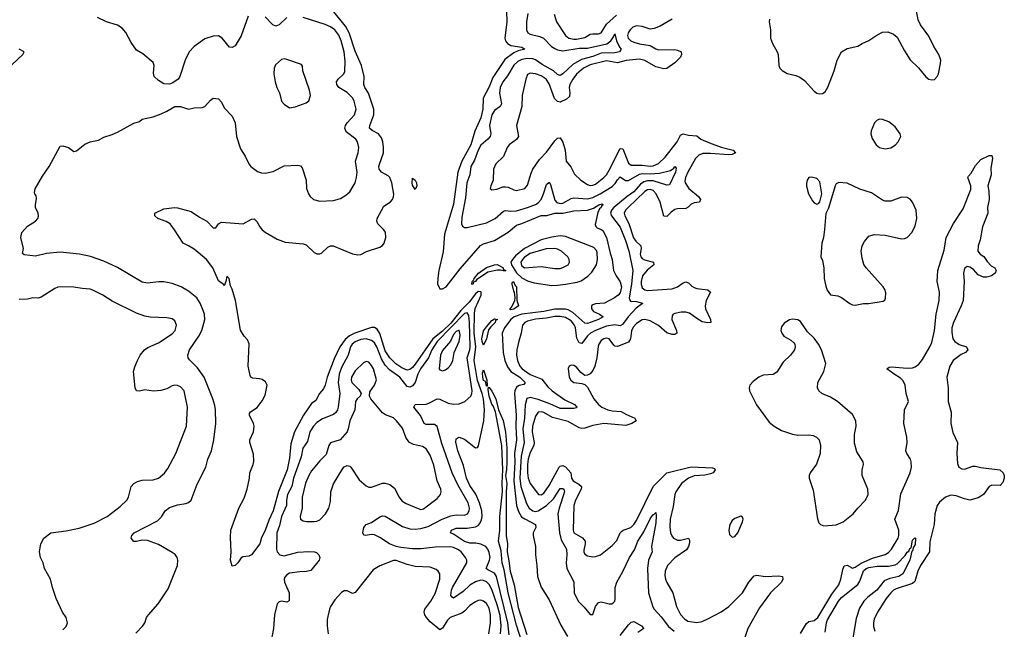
# Model space of a CAD drawing. Header units: inches. Extents: x 2057696 to 2160536, y 827480 to 1016834.
# Tile 233 of 256: x 2120934 to 2128141, y 903584 to 908045. Entities that reach past the tile are written whole.
import ezdxf

# ---------------------------------------------------------------- set-up
doc = ezdxf.new("R2010")
doc.units = ezdxf.units.IN
doc.header["$MEASUREMENT"] = 0
doc.layers.add('C1920', color=7, linetype='Continuous')

msp = doc.modelspace()

# ---------------------------------------------------------------- linework, layer by layer
at = {"layer": 'C1920', "color": 5}
for points, elevation in [([(2124517.3, 903542.7), (2124507, 903630), (2124423, 903970), (2124410, 903995.2), (2124359.6, 904019.6), (2124347.8, 904030), (2124373.3, 904090), (2124376.7, 904110), (2124370, 904146.9), (2124359.7, 904170), (2124344.9, 904190), (2124310, 904206.7), (2124273, 904213), (2124230, 904213.6), (2124190, 904226), (2124110, 904280.5), (2124086.6, 904290), (2124095.6, 904310), (2124130, 904324.8), (2124210, 904324.7), (2124270, 904332.7), (2124290, 904344.1), (2124302, 904358), (2124314, 904386), (2124318.5, 904410), (2124316.9, 904450), (2124299.9, 904510), (2124272, 904572), (2124230, 904635.8), (2124203.8, 904690), (2124182.6, 904782.6), (2124140.3, 904890), (2124127.3, 904952.7), (2124130, 904978), (2124150, 904990.5), (2124190, 904975.5), (2124270, 904910.7), (2124285.6, 904914.4), (2124292.8, 904927.2), (2124330.9, 905109.1), (2124337.3, 905190), (2124329.4, 905270), (2124319.1, 905310), (2124284.3, 905404.3), (2124261.6, 905550), (2124272.7, 905650), (2124261.9, 905750), (2124262.2, 905897.8), (2124268.3, 905931.7), (2124311.7, 906030), (2124312.6, 906050), (2124310, 906054.4), (2124290, 906055.2), (2124270, 906039.6), (2124223, 905977.1), (2124163.7, 905916.3), (2124090, 905825.4), (2124030, 905764.9), (2123959.2, 905710), (2123830, 905524.6), (2123810, 905499.7), (2123790, 905484.9), (2123770, 905480.1), (2123730, 905496.2), (2123686.6, 905526.6), (2123643.8, 905570), (2123610, 905622.8), (2123569.1, 905749.2), (2123550, 905781), (2123531.6, 905791.6), (2123510, 905791.4), (2123387.8, 905752.2), (2123348.1, 905731.9), (2123316, 905704), (2123278.4, 905650), (2123236.9, 905563.1), (2123184.8, 905430), (2123170, 905369.6), (2123156.7, 905343.3), (2123128.9, 905310), (2123100.8, 905259.2), (2123070, 905236), (2123041.9, 905198.1), (2123010.9, 905150), (2122945.8, 905030), (2122919.3, 904940.7), (2122910, 904836), (2122892, 904750), (2122827.2, 904592.8), (2122790, 904449.7), (2122756.6, 904383.4), (2122730, 904307.6), (2122704.1, 904255.9), (2122691.5, 904208.5), (2122630.8, 904130), (2122610, 904119.6), (2122566.8, 904113.2), (2122554, 904106), (2122530.8, 904070), (2122511, 904050), (2122490, 904047), (2122477.6, 904090), (2122483, 904150), (2122475.9, 904255.9), (2122479.8, 904310), (2122537.4, 904470), (2122575.9, 904544.1), (2122599.6, 904610), (2122616.9, 904690), (2122619.6, 904730), (2122643.6, 904790), (2122647.9, 904812.1), (2122644.9, 904864.9), (2122617.6, 904950), (2122618.4, 904970), (2122646, 905030), (2122649.6, 905070), (2122645.6, 905090), (2122615.6, 905150), (2122616.6, 905163.4), (2122624, 905176), (2122672.1, 905207.9), (2122710, 905256.3), (2122730, 905297.3), (2122746, 905370), (2122733.9, 905393.9), (2122710, 905412), (2122690, 905418), (2122641.2, 905421.2), (2122626, 905430), (2122620.2, 905440.2), (2122606, 905510), (2122613.6, 905673.6), (2122602, 905702), (2122577.2, 905730), (2122550, 905774), (2122513.1, 905990), (2122490, 906073.2), (2122476.9, 906096.9), (2122468, 906150), (2122450, 906168), (2122442.8, 906130), (2122430, 906098), (2122426.6, 906106.6), (2122390, 906134), (2122347, 906230), (2122300.9, 906290), (2122210, 906366), (2122170, 906391.3), (2122129.8, 906409.7), (2122067.8, 906507.8), (2122035.1, 906550), (2122007, 906567), (2121946, 906590), (2121924, 906610), (2121922, 906630), (2121990, 906662), (2122068.2, 906671.8), (2122090, 906668.5), (2122190, 906640.5), (2122250, 906598.7), (2122304.9, 906570), (2122350, 906522.8), (2122370, 906521), (2122389.7, 906550.4), (2122410, 906563), (2122570, 906550.7), (2122630, 906584.9), (2122650, 906587.3), (2122670, 906567.3), (2122690.6, 906530), (2122710, 906508), (2122730.7, 906490), (2122818.4, 906438.4), (2122877, 906417), (2123010, 906404), (2123030, 906397.4), (2123090, 906342.4), (2123110, 906330.4), (2123130, 906330.4), (2123143.3, 906336.7), (2123190, 906380.7), (2123210, 906390.6), (2123229.5, 906390.5), (2123370, 906330.8), (2123410, 906324), (2123430, 906327.3), (2123471.9, 906348.1), (2123570, 906380.4), (2123590, 906393), (2123602.4, 906410), (2123613.7, 906450), (2123611.3, 906490), (2123598, 906510), (2123554.5, 906550), (2123547.3, 906570), (2123549.6, 906590), (2123599.7, 906680.3), (2123647.1, 906712.9), (2123662.9, 906730), (2123670.9, 906749.1), (2123671.9, 906768.1), (2123657, 906850), (2123642.4, 906890), (2123630, 906902.4), (2123583.1, 906930), (2123566.4, 906950), (2123563.5, 906970), (2123567.4, 906987.4), (2123595.8, 907070), (2123597.2, 907110), (2123592.6, 907150), (2123581.2, 907181.2), (2123560.9, 907210), (2123513, 907233), (2123495.1, 907250), (2123497, 907270), (2123527.2, 907350), (2123526.7, 907390), (2123486.5, 907506.5), (2123459.4, 907550), (2123453.8, 907570), (2123455.7, 907630), (2123436.5, 907710), (2123390, 907815.1), (2123344.8, 907950), (2123318.6, 907998.6), (2123212, 908130)], 340), ([(2124496.9, 908110), (2124500.7, 908030), (2124484.9, 907910), (2124489.1, 907890), (2124503.6, 907870), (2124530, 907855.7), (2124610, 907843.7), (2124630.4, 907830), (2124581.7, 907818.3), (2124550, 907803.4), (2124485.4, 907754.6), (2124398.3, 907621.7), (2124370, 907554.2), (2124327.2, 907470), (2124323.6, 907390), (2124310, 907326.4), (2124265.8, 907230), (2124235.1, 907130), (2124170.8, 907010), (2124140.5, 906930), (2124110, 906695.1), (2124043.9, 906476.1), (2124034.7, 906345.3), (2124002.1, 906210), (2123993.7, 906153.7), (2123993.1, 906113.1), (2124004.2, 906084.2), (2124010, 906076.5), (2124030, 906074.3), (2124056, 906090), (2124159.1, 906220.9), (2124308.2, 906391.8), (2124330, 906405.1), (2124410, 906430.2), (2124510, 906490.9), (2124570, 906540.8), (2124610, 906553.1), (2124750, 906612.1), (2124792.5, 906612.5), (2124850.4, 906629.6), (2124910, 906629.7), (2124990, 906647.3), (2125090, 906651.5), (2125135, 906665), (2125172.3, 906690), (2125196.7, 906696.7), (2125205.5, 906690), (2125195.2, 906684.8), (2125190.1, 906670), (2125179.3, 906660.7), (2125165.3, 906634.7), (2125146, 906546), (2125150.5, 906530.5), (2125161.1, 906521.1), (2125190, 906510.7), (2125201.4, 906501.4), (2125230, 906451.3), (2125255.6, 906335.6), (2125270.3, 906290.3), (2125280.9, 906210), (2125299.6, 906170), (2125330, 906126.4), (2125339.8, 906090), (2125330, 906047.3), (2125315.1, 906030), (2125287.5, 906010), (2125215.3, 905970), (2125150, 905965.4), (2125130, 905959.3), (2125120.7, 905950), (2125119.8, 905930), (2125135.2, 905910), (2125178.7, 905890), (2125204.9, 905870), (2125170.2, 905850), (2125090, 905822.5), (2125070, 905824.4), (2124981.9, 905901.9), (2124950, 905921), (2124930, 905927.3), (2124850, 905927.3), (2124771.2, 905908.8), (2124610.7, 905889.3), (2124553.8, 905870), (2124528.8, 905850), (2124482.7, 905790), (2124466.6, 905750), (2124472.7, 905610), (2124486.4, 905550), (2124503.9, 905503.9), (2124529.8, 905469.8), (2124594.1, 905430), (2124635, 905390), (2124623.5, 905376.5), (2124590, 905368.5), (2124570, 905355.4), (2124557.5, 905330), (2124555.3, 905310), (2124567.8, 905150), (2124565, 905070), (2124569.5, 904970), (2124554.8, 904870), (2124557.4, 904810), (2124551.3, 904670), (2124570, 904490.3), (2124585.3, 904445.3), (2124608, 904408), (2124631.3, 904391.3), (2124710.3, 904350), (2124712.1, 904330), (2124693.6, 904290), (2124693.8, 904270), (2124710.3, 904190), (2124708.7, 904130), (2124720.3, 904050), (2124723.6, 903970), (2124752, 903892), (2124810, 903799.3), (2124895.3, 903615.3), (2124943.2, 903530)], 340), ([(2126421.6, 908050), (2126419.3, 908030), (2126430.4, 907970), (2126428.9, 907910), (2126444.2, 907870), (2126479.3, 907810), (2126486, 907790), (2126490.4, 907710.4), (2126498.8, 907690), (2126514.4, 907674.4), (2126551.7, 907651.7), (2126616, 907636), (2126644.3, 907624.3), (2126679.1, 907599.1), (2126750, 907522), (2126768.5, 907508.5), (2126790, 907501.6), (2126810, 907504.4), (2126830, 907516.4), (2126849.8, 907550.2), (2126895.6, 907670), (2126918, 907750), (2126950, 907810.7), (2126990, 907833.4), (2127070, 907850.4), (2127101.2, 907870), (2127150, 907891.8), (2127208.4, 907931.6), (2127250, 907953.6), (2127290, 907956.9), (2127330, 907940.3), (2127357.1, 907917.1), (2127410, 907818), (2127452.5, 907752.5), (2127512.3, 907692.3), (2127566.8, 907626.8), (2127590, 907610.5), (2127610, 907605.5), (2127630, 907608.2), (2127649.5, 907630), (2127659.6, 907650), (2127675.5, 907724.5), (2127676.1, 907750), (2127662, 907790), (2127625.1, 907850), (2127590, 907925.6), (2127528.2, 908008.2), (2127510, 908043.7), (2127499.2, 908110)], 420), ([(2121783.8, 903556.2), (2121834.5, 903610), (2121849.6, 903630.4), (2121862.9, 903670), (2121875.6, 903690), (2121948.4, 903770), (2122020.3, 903879.7), (2122089.8, 904050), (2122091.8, 904090), (2122086, 904110), (2122071.9, 904131.9), (2122050, 904147.1), (2121950, 904204.8), (2121870, 904233.3), (2121830, 904236), (2121790, 904226), (2121770, 904226.6), (2121749.8, 904249.7), (2121754.7, 904270), (2121771.6, 904290), (2121943.5, 904376.5), (2121972.7, 904407.3), (2121998.4, 904450), (2122030, 904474.4), (2122090, 904495.8), (2122150, 904504.2), (2122170, 904513), (2122189.4, 904530), (2122233.6, 904646.4), (2122296.9, 904770), (2122310.9, 904829.1), (2122337.7, 904890), (2122355, 904970), (2122370.6, 905089.4), (2122366.6, 905190), (2122361.3, 905221.3), (2122347.6, 905270), (2122284.8, 905430), (2122236.5, 905496.4), (2122176.1, 905556.1), (2122167.1, 905570), (2122164.2, 905590), (2122176.2, 905630), (2122246.2, 905730), (2122267.6, 905770), (2122288.7, 905850), (2122286.4, 905890), (2122277.3, 905917.3), (2122255.1, 905970), (2122229.7, 906010), (2122170, 906059.1), (2122117, 906090), (2122050, 906114.5), (2121990, 906126.2), (2121950, 906126.2), (2121870, 906116.5), (2121830, 906123.7), (2121650, 906231.8), (2121550, 906276.8), (2121451.6, 906311.6), (2121371.5, 906328.4), (2121230, 906343.1), (2121130, 906334.5), (2121050, 906313.6), (2120965.4, 906325.4), (2120954.6, 906334.6), (2120962, 906370), (2120941.6, 906450), (2120950, 906486.8), (2120990, 906534), (2121049.6, 906570.4), (2121066, 906590), (2121071.7, 906608.3), (2121069.4, 906630), (2121049.7, 906670), (2121048.4, 906690), (2121056.8, 906736.8), (2121055.6, 906755.6), (2121044, 906770), (2121041.6, 906781.6), (2121047.5, 906807.5), (2121100.4, 906899.6), (2121150.5, 906969.5), (2121230, 907118.4), (2121250, 907122.4), (2121291.3, 907110), (2121330, 907080.7), (2121350, 907086.4), (2121410, 907133.4), (2121450.7, 907150.7), (2121510, 907164), (2121550, 907184.9), (2121610, 907204.9), (2121650, 907222), (2121770, 907287.3), (2121810, 907301), (2121830, 907316), (2121910, 907334.8), (2121970, 907357.3), (2122010, 907374.8), (2122069.3, 907410.7), (2122110, 907410.8), (2122170, 907390.8), (2122210, 907398.8), (2122270, 907402.8), (2122290, 907410.8), (2122330, 907456), (2122350, 907470.8), (2122390, 907466), (2122410, 907441), (2122430, 907401), (2122490, 907338), (2122510.4, 907290), (2122520.3, 907190), (2122550, 907098.8), (2122585.1, 907045.1), (2122610.5, 906990), (2122625.5, 906970), (2122674.4, 906934.4), (2122703.8, 906923.8), (2122730, 906921.7), (2122790, 906935.3), (2122870, 906974.4), (2122970, 906979.3), (2122990, 906975.5), (2123001.1, 906961.1), (2123030.5, 906870), (2123032.7, 906810), (2123048, 906770), (2123060.5, 906750), (2123084.9, 906730), (2123130, 906716.5), (2123230, 906721.1), (2123282.6, 906737.4), (2123320.1, 906759.9), (2123350, 906786.4), (2123389.7, 906850), (2123400.4, 906890), (2123404.4, 906930), (2123392.9, 907010), (2123412.3, 907070), (2123416.8, 907110), (2123405.5, 907150), (2123393.5, 907170), (2123323.9, 907223.9), (2123312.9, 907250), (2123318.2, 907270), (2123330.9, 907290), (2123385.3, 907350), (2123395.9, 907390), (2123382.6, 907450), (2123371.4, 907470), (2123330, 907512.1), (2123269.9, 907549.9), (2123255.8, 907570), (2123253.8, 907590), (2123264.2, 907610), (2123307.7, 907650), (2123315, 907665), (2123317.4, 907742.6), (2123309.9, 907810), (2123285.9, 907890), (2123270, 907930.8), (2123241.5, 907970), (2123210, 907991.7), (2123169.2, 908010.8), (2123010, 908061.7)], 360), ([(2122606.4, 908070), (2122554, 907926), (2122510, 907853.2), (2122490, 907841.2), (2122470, 907845.2), (2122416, 907910), (2122390, 907926.6), (2122350, 907925.1), (2122290, 907905.6), (2122210.5, 907850), (2122174.4, 907810), (2122144.9, 907750), (2122104.9, 907630), (2122094, 907610), (2122055.9, 907584.1), (2122030, 907573.2), (2121990, 907575.3), (2121950, 907599), (2121919.3, 907630), (2121912.5, 907652.5), (2121918, 907710), (2121911.9, 907731.9), (2121834.2, 907794.2), (2121790, 907821.2), (2121750, 907877.2), (2121710.8, 907950.8), (2121683.5, 907983.5), (2121650, 908005.1), (2121570, 908029.6), (2121502.3, 908062.3)], 360), ([(2122890, 908061.5), (2122833.2, 908006.8), (2122810, 907997.7), (2122787.5, 908007.5), (2122730, 908066.6)], 360), ([(2124654.3, 908090), (2124644.4, 908030), (2124643.5, 907970), (2124653.1, 907950), (2124670, 907939.7), (2124742.5, 907922.5), (2124768.7, 907908.7), (2124827.2, 907850), (2124850, 907834), (2124870, 907824.6), (2124910, 907817.8), (2125030, 907835.5), (2125090, 907836.9), (2125231, 907869), (2125261.6, 907890), (2125281.4, 907918.6), (2125290, 907941), (2125301.5, 907890), (2125323.5, 907843.5), (2125336.2, 907830), (2125323.7, 907810), (2125290, 907803.7), (2125190, 907799.8), (2125130, 907775.9), (2125045.5, 907754.5), (2124983.7, 907716.3), (2124910, 907649.3), (2124890, 907636.3), (2124870, 907644.3), (2124840.7, 907670), (2124757.9, 907717.9), (2124710, 907752.3), (2124690, 907759.6), (2124650, 907761.7), (2124610, 907753.9), (2124580.1, 907739.9), (2124550, 907712.5), (2124505, 907635), (2124470, 907589.8), (2124451.1, 907550), (2124447, 907507), (2124461, 907430), (2124450.2, 907410), (2124410, 907381.7), (2124389.7, 907350), (2124372, 907270), (2124383.7, 907210), (2124377.3, 907190), (2124361, 907170), (2124310, 907126.2), (2124288.9, 907090), (2124263.7, 907016.3), (2124237.4, 906970), (2124229, 906910), (2124207.2, 906850), (2124198.4, 906741.6), (2124170, 906599), (2124168.4, 906550), (2124174.9, 906534.9), (2124190, 906523.1), (2124210, 906523.6), (2124350, 906557.4), (2124415.6, 906590), (2124475.5, 906644.5), (2124490, 906649.4), (2124530, 906644.8), (2124570, 906647.4), (2124650, 906669.6), (2124710, 906692.5), (2124730, 906705), (2124751.7, 906730), (2124769.1, 906770), (2124790, 906838.9), (2124810, 906854.9), (2124818.3, 906838.3), (2124850, 906724.4), (2124866.2, 906706.2), (2124890, 906699.8), (2124910, 906703.4), (2124970, 906736.4), (2124990, 906742), (2125090, 906732.9), (2125130, 906743.1), (2125182.8, 906770), (2125270, 906823.9), (2125293.5, 906846.5), (2125310, 906873.2), (2125330, 906894.4), (2125369.4, 906869.4), (2125390, 906867.3), (2125470, 906914.8), (2125490, 906919.2), (2125550, 906916), (2125617.6, 906922.4), (2125698, 906942), (2125722.2, 906957.8), (2125730, 906970.3), (2125739.1, 906959.1), (2125734.5, 906930), (2125690, 906835.4), (2125670, 906835), (2125570, 906865.1), (2125530, 906865.3), (2125502.5, 906857.5), (2125479.3, 906840.7), (2125430, 906784.9), (2125380.3, 906750), (2125282.4, 906670), (2125266.2, 906650), (2125259.6, 906630), (2125266.7, 906610), (2125330, 906527.2), (2125369, 906430), (2125393.6, 906353.6), (2125421, 906210), (2125413.4, 906110), (2125395.9, 906010), (2125397.2, 905997.2), (2125406.1, 905986.1), (2125450, 905982.5), (2125494, 905970), (2125492.9, 905967.1), (2125446.5, 905933.5), (2125386.8, 905870), (2125346.2, 905813.8), (2125330, 905803.9), (2125290, 905812.2), (2125230, 905803), (2125148.3, 905771.7), (2125111.5, 905750), (2125090, 905730.5), (2125050, 905676.4), (2125030, 905681), (2125013.3, 905713.3), (2125002.5, 905790), (2124994.7, 905810), (2124970, 905840.6), (2124930, 905865.8), (2124890, 905873), (2124850, 905872), (2124790, 905861.1), (2124710, 905853.7), (2124650, 905837.8), (2124632.3, 905830), (2124614, 905810), (2124605.4, 905750), (2124586.8, 905693.2), (2124574.2, 905630), (2124571.6, 905590), (2124577.5, 905550), (2124595.5, 905510), (2124612.7, 905490), (2124670, 905448.5), (2124755, 905415), (2124799.2, 905359.2), (2124832.6, 905330), (2124924.1, 905264.1), (2124995.8, 905230), (2125013, 905210), (2125010, 905205.2), (2124990, 905199.1), (2124890, 905199.3), (2124814.3, 905234.3), (2124730, 905264.9), (2124670, 905279.7), (2124646.6, 905273.4), (2124633.2, 905226.7), (2124629.1, 905130), (2124616.7, 905050), (2124626.1, 904950), (2124603.6, 904850), (2124594, 904690), (2124601.8, 904630), (2124643.8, 904503.8), (2124664.2, 904470), (2124690.9, 904450.9), (2124710, 904446.9), (2124730, 904451.4), (2124790.4, 904489.6), (2124841.8, 904538.2), (2124890, 904613.2), (2124910, 904615.4), (2124916.2, 904610), (2124922.5, 904590), (2124881.9, 904470), (2124873.5, 904430), (2124886.4, 904290), (2124898.3, 904238.3), (2124936.8, 904170), (2124940.1, 904130), (2124934.3, 904070), (2124938.9, 904030), (2124990.9, 903930.9), (2124993.4, 903850), (2125023, 903790), (2125066.7, 903746.7), (2125110, 903691.3), (2125130, 903692), (2125149.6, 903750.4), (2125170, 903778.8), (2125190, 903784), (2125250, 903770.7), (2125269.3, 903770.7), (2125280.9, 903779.1), (2125289.5, 903790.5), (2125293, 903807), (2125293.7, 903890), (2125304.4, 903930), (2125350, 904007.2), (2125398.8, 904110), (2125434.1, 904165.9), (2125458.6, 904230), (2125503.6, 904296.4), (2125550, 904391.8), (2125570, 904423.1), (2125576.1, 904423.9), (2125590, 904438.8), (2125593.7, 904413.7), (2125590, 904362), (2125559.2, 904190), (2125563.6, 904150), (2125537.2, 904090), (2125530.1, 904030), (2125537.1, 903850), (2125568.1, 903748.1), (2125578, 903730), (2125630, 903675.2), (2125683.5, 903603.5), (2125725.6, 903570)], 360), ([(2125710, 908049.9), (2125621.8, 907998.2), (2125579.2, 907980.8), (2125550, 907976.6), (2125490, 907995.4), (2125450, 908000.2), (2125422.8, 907990), (2125401.7, 907970), (2125388.8, 907950), (2125384.3, 907930), (2125388.7, 907910), (2125408.2, 907890), (2125430, 907880.6), (2125471.5, 907868.5), (2125550, 907856.8), (2125590, 907831.5), (2125610, 907824.2), (2125726.5, 907826.5), (2125750, 907822), (2125775.3, 907810), (2125779.5, 907790), (2125771.5, 907770), (2125729, 907730), (2125670, 907689), (2125650, 907685.7), (2125590, 907700.1), (2125510, 907745.7), (2125470, 907755.7), (2125374.4, 907745.6), (2125310, 907730.4), (2125230, 907744.3), (2125110, 907714.1), (2125060.2, 907690), (2125010, 907647.5), (2124982.4, 907610), (2124961.4, 907570), (2124956.6, 907550), (2124961.2, 907510), (2124957.7, 907482.3), (2124937.4, 907462.6), (2124890, 907442.7), (2124870, 907446.2), (2124848.7, 907468.7), (2124810, 907574.7), (2124787.1, 907610), (2124750, 907635), (2124710, 907649.8), (2124670, 907653.6), (2124650, 907643), (2124637.7, 907610), (2124612.1, 907490), (2124610.2, 907410), (2124571.7, 907270), (2124584.6, 907190), (2124571.7, 907168.3), (2124516.5, 907130), (2124501.8, 907110), (2124476.4, 907043.6), (2124418.4, 906990), (2124402.4, 906950), (2124400.4, 906870), (2124382, 906830), (2124378.8, 906810), (2124390, 906798.8), (2124425.8, 906805.8), (2124470, 906822), (2124490, 906822.6), (2124510, 906820.3), (2124550, 906799.5), (2124570, 906795.3), (2124630.8, 906809.2), (2124650, 906834), (2124677.2, 906922.8), (2124690.8, 906950), (2124739.2, 907020.8), (2124790, 907074.7), (2124850, 907158), (2124870, 907178), (2124890, 907180.4), (2124909.4, 907149.4), (2124927.2, 907090), (2124934.9, 907010), (2124968.2, 906968.2), (2124995.8, 906915.8), (2125042.3, 906870), (2125090, 906838.2), (2125110, 906831.6), (2125130, 906832.9), (2125150, 906842.4), (2125209.8, 906890), (2125229.1, 906910.9), (2125250, 906942.8), (2125330, 907101.6), (2125350, 907099.1), (2125390, 906995.8), (2125410, 906979.4), (2125490, 906980.8), (2125550, 906972.4), (2125570, 906975.2), (2125610, 906993.8), (2125660, 907040), (2125747, 907150), (2125770, 907200.3), (2125790, 907209.4), (2125830, 907198.8), (2125890, 907194.7), (2125920.3, 907170), (2125983.9, 907143.9), (2126070, 907111.8), (2126155.5, 907090), (2126173, 907070), (2126150, 907058.5), (2126125.1, 907054.9), (2125990, 907067), (2125934.6, 907065.4), (2125905.2, 907054.8), (2125880.1, 907030), (2125823.6, 906930), (2125807.3, 906890), (2125804, 906864), (2125805.3, 906850), (2125831.5, 906810), (2125902.9, 906750), (2125917.8, 906730), (2125910.5, 906710), (2125870, 906704.6), (2125850, 906694.7), (2125826.9, 906673.1), (2125810, 906663.8), (2125750, 906660.7), (2125730, 906655.7), (2125702.4, 906637.6), (2125670, 906604.2), (2125650, 906607.6), (2125622, 906710), (2125592.8, 906770), (2125570, 906794.7), (2125550, 906801.7), (2125530, 906799), (2125510, 906787.3), (2125387.8, 906670), (2125369.4, 906650), (2125359.8, 906630), (2125363, 906610), (2125393, 906553), (2125428.1, 906448.1), (2125444.1, 906424.1), (2125480.6, 906390), (2125482, 906370), (2125475.4, 906330), (2125480.8, 906310), (2125490, 906296.5), (2125506.5, 906286.6), (2125574, 906270), (2125574.9, 906250), (2125527.1, 906212.9), (2125492.7, 906170), (2125482.9, 906130), (2125482.9, 906110), (2125490, 906083.6), (2125510, 906067), (2125530, 906063), (2125710, 906074.6), (2125750, 906089.4), (2125790, 906119.2), (2125810, 906126.7), (2125830, 906120.3), (2125854.4, 906094.4), (2125870, 906085), (2125890, 906078.2), (2125970, 906068), (2125990.3, 906050), (2125958.2, 905990), (2125951, 905950), (2125954.5, 905930), (2125991.4, 905850), (2125992.2, 905830), (2125970, 905825.5), (2125930, 905834.9), (2125890, 905857.3), (2125836.4, 905896.3), (2125810, 905904.6), (2125775.2, 905904.9), (2125730, 905895.5), (2125718.3, 905890), (2125710, 905877.6), (2125708.7, 905851.3), (2125740.7, 905770), (2125743.1, 905750), (2125730, 905740.4), (2125710, 905740.7), (2125670, 905752.9), (2125610, 905806.6), (2125550, 905841.3), (2125510, 905851.5), (2125490, 905848.2), (2125450, 905822.7), (2125425.5, 905794.5), (2125412.9, 905767.1), (2125405.5, 905710), (2125390, 905686.2), (2125310, 905653.4), (2125290, 905655.4), (2125282.1, 905662.1), (2125249.1, 905709.1), (2125230, 905714.3), (2125210.7, 905710.7), (2125190, 905697), (2125172.1, 905670), (2125167.5, 905652.5), (2125158.8, 905570), (2125145, 905510), (2125130, 905476.8), (2125110, 905453.8), (2125090, 905443.1), (2125070, 905442.4), (2125042, 905462), (2125010, 905501.6), (2124990, 905513.6), (2124970, 905517), (2124956, 905510), (2124948.1, 905491.9), (2124950.4, 905470), (2124957, 905430), (2124968.2, 905408.2), (2124990.3, 905390.3), (2125050, 905383.7), (2125070, 905376.4), (2125090, 905357), (2125136.8, 905270), (2125170, 905228.2), (2125194.2, 905210), (2125238, 905190), (2125270, 905182), (2125337.9, 905177.9), (2125370, 905158.6), (2125437.1, 905130), (2125446.4, 905110), (2125415.5, 905090), (2125370, 905075.7), (2125210, 905090.3), (2125130, 905076.3), (2125070, 905055.6), (2125050, 905053.2), (2125030, 905057.5), (2124950, 905105), (2124833.1, 905133.1), (2124769.6, 905170), (2124750, 905175.9), (2124730, 905173.2), (2124710, 905142.4), (2124688.8, 905070), (2124684.7, 905030), (2124699.4, 904950), (2124698.2, 904930), (2124670, 904877.1), (2124655.7, 904830), (2124650.4, 904790), (2124650.1, 904730), (2124656.3, 904690), (2124670, 904651.4), (2124731, 904571), (2124750, 904567.6), (2124770, 904579.3), (2124810, 904636.3), (2124883.7, 904770), (2124890, 904777.1), (2124910, 904782.3), (2124930, 904772.4), (2124967.7, 904730), (2124972.1, 904690), (2124984.4, 904670), (2125027, 904647), (2125047.5, 904630), (2125043.5, 904610), (2125003.3, 904530), (2124990.1, 904490), (2124984.3, 904310), (2124990.2, 904290), (2125053.8, 904253.8), (2125072.1, 904230), (2125072.9, 904210), (2125063.2, 904163.2), (2125063.2, 904150), (2125070, 904134.4), (2125090, 904120.8), (2125130, 904114.6), (2125150, 904116), (2125184.5, 904130), (2125270, 904196), (2125305.4, 904234.6), (2125330.5, 904289.5), (2125339.9, 904300.1), (2125351.1, 904308.9), (2125408.2, 904330), (2125428.8, 904351.2), (2125450, 904380.8), (2125570.6, 904629.4), (2125670, 904728.6), (2125850, 904771.8), (2126006.4, 904766.4), (2126019.5, 904759.5), (2126025.5, 904750), (2126010.4, 904730), (2125990, 904720.9), (2125949.3, 904710.7), (2125870, 904706.4), (2125830, 904689.9), (2125778.3, 904650), (2125737.1, 904590), (2125729.6, 904570), (2125716.3, 904483.7), (2125694.6, 904390), (2125693.1, 904333.1), (2125699, 904290), (2125707.2, 904267.2), (2125720.2, 904250), (2125750, 904237.2), (2125770, 904236.2), (2125830.1, 904250.1), (2125836.2, 904236.2), (2125835.8, 904215.8), (2125830.7, 904190), (2125815.4, 904164.6), (2125730, 904106.6), (2125675.8, 904050), (2125659.7, 904010), (2125657.3, 903977.3), (2125661.1, 903950), (2125670, 903926.7), (2125715.4, 903850), (2125741.4, 903750), (2125771.2, 903691.2), (2125800.1, 903660.1), (2125824.5, 903644.5), (2125890, 903633.9), (2125930, 903642), (2125977.2, 903662.8), (2126070, 903711), (2126123.9, 903750), (2126224.6, 903850), (2126271.8, 903930), (2126310, 903974.9), (2126330, 903980.3), (2126390.8, 903969.2), (2126490, 903976), (2126517.3, 903970), (2126520.4, 903950), (2126510.3, 903930), (2126430, 903850.9), (2126350, 903740.4), (2126263.5, 903590), (2126236.5, 903510)], 380), ([(2124846, 908086), (2124863.2, 908030), (2124928.1, 907930), (2124952.7, 907910), (2124990, 907901.6), (2125010, 907903.3), (2125070, 907915.3), (2125110, 907939.2), (2125130, 907942.7), (2125170, 907940.5), (2125189.7, 907950), (2125228.6, 908011.4), (2125302, 908078)], 380), ([(2120839.7, 907680.3), (2120958, 907790), (2120966, 907810), (2120929.4, 907829.4)], 380), ([(2126650, 903554.2), (2126693.1, 903626.9), (2126710, 903639.8), (2126750, 903649.4), (2126775.7, 903670), (2126878, 903842), (2126929.9, 903910), (2126945.4, 903950), (2126959.7, 904020.3), (2126970, 904047.4), (2126990, 904053.2), (2127030, 904032.2), (2127050, 904038.7), (2127092.6, 904067.4), (2127176.2, 904103.8), (2127270, 904132), (2127293.5, 904146.5), (2127315, 904170), (2127364.3, 904250), (2127369.9, 904270), (2127370.4, 904310), (2127339.9, 904390), (2127366, 904454), (2127385.2, 904574.7), (2127451.6, 904730), (2127461, 904770), (2127459.3, 904810), (2127453.6, 904830), (2127427.1, 904870), (2127421, 904890), (2127429.9, 904950.1), (2127427.9, 904990), (2127405.8, 905090), (2127410.5, 905190), (2127439.8, 905250), (2127422.5, 905310), (2127416.1, 905370), (2127401, 905401), (2127381.7, 905421.7), (2127334.8, 905450), (2127282, 905490), (2127298, 905502), (2127314.5, 905505.5), (2127430, 905493.8), (2127470, 905497.6), (2127490, 905504.6), (2127514.9, 905525.1), (2127542, 905558), (2127596.7, 905650), (2127610, 905683.7), (2127631.1, 905770), (2127643.2, 905890), (2127664.1, 905990), (2127666.5, 906050), (2127650.8, 906130), (2127655.7, 906210), (2127701.7, 906358.3), (2127716.2, 906450), (2127770, 906552.8), (2127840.2, 906659.8), (2127897, 906803), (2127897.4, 906830), (2127875.1, 906890), (2127879.5, 906900.5), (2127898, 906922), (2127930, 906978), (2127970, 907021), (2128030, 907050.8), (2128050, 907050.8), (2128054.4, 907030), (2128042, 906958), (2128045.7, 906910), (2128021.7, 906830), (2128028.8, 906790), (2128030.4, 906730), (2128019.1, 906670), (2128022, 906630), (2127983, 906530), (2127965.1, 906434.9), (2127950.6, 906390), (2127946.8, 906350), (2127964.7, 906330), (2127991.8, 906311.8), (2128015.8, 906275.8), (2128044.9, 906244.9), (2128071, 906230), (2128081, 906210), (2128074.8, 906190), (2128048.3, 906171.7), (2128010, 906160.5), (2127990, 906161.3), (2127950, 906177.6), (2127916.2, 906216.2), (2127890, 906235.1), (2127870, 906239.7), (2127850, 906224.5), (2127843.5, 906190), (2127848.1, 906128.1), (2127840.1, 905990), (2127826.2, 905950), (2127768.5, 905830), (2127758.4, 905790), (2127757.3, 905757.3), (2127765, 905710), (2127778.2, 905690), (2127810, 905669.1), (2127864.9, 905650), (2127874.9, 905630), (2127856.3, 905610), (2127824.6, 905595.4), (2127766.7, 905550), (2127742.4, 905510), (2127720.1, 905430), (2127731.3, 905350), (2127731.1, 905251.1), (2127752.7, 905172.7), (2127750.1, 905090), (2127764.3, 905024.3), (2127798.5, 904950), (2127793.8, 904870), (2127797.8, 904797.8), (2127808.9, 904770), (2127830, 904757.8), (2127850, 904756.9), (2127910, 904778), (2127930, 904776.9), (2127970, 904767.8), (2128109.6, 904750.4), (2128132.3, 904730), (2128141.5, 904710), (2128141.5, 904690), (2128130, 904657.6), (2128110, 904635.1), (2128050, 904638.7), (2128030.5, 904630), (2127989, 904571), (2127950, 904546), (2127890, 904529.6), (2127850, 904538), (2127790, 904560.7), (2127750, 904565.3), (2127710, 904549.8), (2127665.9, 904514.1), (2127650.2, 904489.8), (2127632.1, 904430), (2127627, 904350), (2127595.7, 904224.3), (2127594.7, 904150), (2127527.3, 904050), (2127509, 904010), (2127485.3, 903934.7), (2127470, 903918.2), (2127350, 903880.2), (2127330, 903869.8), (2127310, 903851.3), (2127275.8, 903810), (2127212.7, 903710), (2127190, 903658), (2127184.5, 903630), (2127184.5, 903604.5), (2127193.7, 903570)], 380), ([(2121250, 903580.5), (2121275.2, 903604.8), (2121283.6, 903630), (2121275.1, 903670), (2121247.8, 903710), (2121199.7, 903810), (2121174, 903890), (2121160.5, 903950), (2121116.2, 904030), (2121105.6, 904070), (2121086, 904110), (2121078.7, 904150), (2121087.6, 904210), (2121109.8, 904250.3), (2121162.7, 904290), (2121275.2, 904304.8), (2121370, 904323.6), (2121478.7, 904361.3), (2121575.1, 904410), (2121670, 904483.1), (2121718, 904530), (2121729.7, 904550), (2121749.5, 904630), (2121769.2, 904650), (2121795.3, 904664.7), (2121830, 904675.8), (2121910, 904678), (2121949, 904691), (2121992.8, 904727.2), (2122019, 904761), (2122077.4, 904870), (2122155.3, 905070), (2122161.7, 905210), (2122138.5, 905330), (2122110, 905359.2), (2122090, 905368.5), (2122070, 905371.1), (2122050, 905365.6), (2122010, 905343.7), (2121968.1, 905331.9), (2121914, 905326), (2121850, 905335.1), (2121810, 905326.6), (2121790, 905329.4), (2121778, 905350), (2121767.3, 905470), (2121775.6, 905504.4), (2121795.6, 905550), (2121816.2, 905590), (2121847, 905630), (2121873, 905647), (2121950, 905681.3), (2122050, 905746.4), (2122072.1, 905770), (2122082.7, 905810), (2122070, 905842.4), (2122050, 905855.6), (2122010, 905864.4), (2121888.1, 905868.1), (2121850, 905875.6), (2121790, 905898), (2121610, 905984), (2121542, 906030), (2121470, 906066.3), (2121450, 906072.8), (2121390, 906076.9), (2121330, 906088.2), (2121250, 906091.1), (2121213.3, 906086.7), (2121190, 906078.7), (2121090, 906015.1), (2121070, 906007.3), (2121030, 906009.6), (2120990, 905999.7), (2120930, 905997.2)], 380), ([(2124454.5, 903550), (2124459.4, 903610), (2124450, 903685.4), (2124430, 903762.5), (2124390, 903875.3), (2124370, 903912.2), (2124350, 903932.4), (2124330, 903941.3), (2124310, 903943.1), (2124270, 903932.1), (2124230, 903907.3), (2124179.8, 903860.2), (2124110, 903812.6), (2124098.6, 903818.6), (2124090.9, 903830.9), (2124094.2, 903870), (2124101.7, 903890), (2124207.7, 904070), (2124206.4, 904090), (2124197.6, 904110), (2124164.6, 904150), (2124145.6, 904165.6), (2124110, 904182.1), (2124086.7, 904186.7), (2123975.7, 904184.3), (2123872.4, 904172.4), (2123810, 904173.5), (2123723.4, 904183.4), (2123690, 904190.4), (2123641, 904210), (2123570, 904256.4), (2123530, 904275.1), (2123510, 904277), (2123466, 904270), (2123453.6, 904273.6), (2123445.2, 904290), (2123452.7, 904330), (2123469.2, 904350), (2123510, 904365.3), (2123570, 904406.4), (2123590, 904415.3), (2123610, 904411.6), (2123735.1, 904335.1), (2123790, 904318.4), (2123830, 904316.3), (2123870, 904320.8), (2123923.3, 904336.7), (2124026.3, 904390), (2124090, 904415.3), (2124130, 904420.8), (2124190, 904420.2), (2124210.9, 904429.1), (2124223.7, 904450), (2124226.9, 904470), (2124217.8, 904510), (2124141.4, 904641.4), (2124098.6, 904730), (2124024.4, 904944.4), (2123990, 905067.1), (2123970, 905083.2), (2123910, 905082.9), (2123893.6, 905090), (2123868.8, 905148.8), (2123818.7, 905210), (2123829, 905230), (2123910, 905232.4), (2123930, 905237.6), (2123990, 905269.3), (2124010, 905268.4), (2124070, 905238.5), (2124110, 905231.9), (2124150, 905233.2), (2124193, 905250), (2124235.5, 905290), (2124244.2, 905310), (2124245.9, 905330), (2124210.6, 905570), (2124230, 905628.2), (2124232.5, 905650), (2124227.3, 905830), (2124220.5, 905880.5), (2124210, 905900.7), (2124190, 905895.2), (2123990.9, 905690), (2123950.6, 905630), (2123925.5, 905570), (2123867.7, 905490), (2123849.3, 905450), (2123830, 905389.8), (2123810, 905365.3), (2123790, 905355), (2123770, 905361.8), (2123716.4, 905430), (2123642, 905482.1), (2123610, 905516.6), (2123582.1, 905562.1), (2123548.3, 905650), (2123530, 905679.9), (2123510, 905696.4), (2123470, 905709), (2123430, 905704), (2123390, 905686.4), (2123368.7, 905670), (2123354.6, 905650), (2123338.7, 905590), (2123290, 905499.1), (2123271.5, 905450), (2123266, 905390), (2123278.3, 905310), (2123265.8, 905210), (2123259.5, 905190), (2123248.5, 905171.5), (2123230, 905156.5), (2123150, 905124.5), (2123110, 905096.8), (2123083.5, 905070), (2123057.7, 905030), (2123041, 904959), (2123007.5, 904910), (2122994.9, 904845.1), (2122937.2, 904690), (2122926.5, 904630), (2122895, 904570), (2122887.5, 904530), (2122886.3, 904490), (2122850.8, 904410), (2122835.8, 904344.2), (2122815.9, 904290), (2122814, 904170), (2122818.4, 904150), (2122837.6, 904130), (2122870, 904122.3), (2122970, 904149.1), (2123050, 904154), (2123091.8, 904151.8), (2123106, 904146), (2123122.8, 904130), (2123130.6, 904110), (2123126.8, 904090), (2123065.2, 904014.8), (2123034.2, 904005.8), (2122984.7, 904004.7), (2122910, 903993.5), (2122890, 903983.6), (2122874.6, 903965.4), (2122870.3, 903950), (2122873.1, 903930), (2122905.4, 903850), (2122906.7, 903793.3), (2122890, 903782.4), (2122850, 903789.7), (2122834, 903786), (2122819.6, 903770), (2122800.2, 903690), (2122792.2, 903590), (2122758.8, 903410)], 360), ([(2124610, 903491.2), (2124570, 903615.1), (2124509.2, 903850), (2124479.3, 904019.3), (2124464.9, 904070), (2124458.8, 904158.8), (2124438.5, 904230), (2124448.2, 904310), (2124448.3, 904410), (2124468.9, 904591.1), (2124465.8, 904654.2), (2124469.8, 904750.2), (2124464.2, 904930), (2124416.3, 905176.3), (2124399.5, 905219.5), (2124390, 905232.4), (2124369.6, 905290.4), (2124362.4, 905337.6), (2124365.1, 905354.9), (2124370, 905353.7), (2124390, 905326.5), (2124420.2, 905270), (2124439.7, 905190), (2124472.3, 905112.3), (2124490, 905026), (2124499, 904910), (2124500.6, 904810), (2124498.5, 904750), (2124490.7, 904710), (2124500.1, 904650), (2124495.8, 904590), (2124495.5, 904330), (2124496.1, 904270), (2124504.6, 904210), (2124501.6, 904150), (2124515, 904085), (2124523.8, 904010), (2124552.7, 903910), (2124583.8, 903743.8), (2124645.7, 903545.7)], 320), ([(2126830, 903563.1), (2126839.1, 903630), (2126846.9, 903653.1), (2126926.5, 903790), (2126950, 903816.3), (2127070, 903911), (2127084.3, 903935.7), (2127110, 904011), (2127130, 904028.3), (2127150, 904035.2), (2127210, 904046.4), (2127294.1, 904045.9), (2127343.3, 904056.7), (2127356, 904064), (2127415, 904125), (2127430, 904148.2), (2127443.3, 904156.7), (2127450, 904174), (2127459.1, 904180.9), (2127470, 904236), (2127487.5, 904252.5), (2127491.3, 904250), (2127490, 904205.2), (2127475.6, 904184.4), (2127470, 904159), (2127464.5, 904155.5), (2127449.1, 904090), (2127399.4, 903990), (2127370, 903969.1), (2127303.4, 903956.6), (2127261.8, 903938.2), (2127209.2, 903870), (2127141.7, 903818.3), (2127112.6, 903790), (2127081.7, 903738.3), (2127057, 903663), (2127028.6, 903490)], 360), ([(2124367.2, 903550), (2124380.7, 903630), (2124380.8, 903690), (2124370, 903738), (2124350, 903773.2), (2124330, 903789.8), (2124310, 903796.2), (2124290, 903793.6), (2124270, 903784.4), (2124230, 903757.1), (2124190, 903716.5), (2124170, 903702.3), (2124084, 903670), (2124064.5, 903650), (2124030, 903591.6), (2124010, 903580.7), (2123938.1, 903638.1), (2123911.8, 903670), (2123900.3, 903690), (2123895.5, 903710), (2123900.7, 903730), (2123943.7, 903790), (2123974.5, 903845.5), (2124008.7, 903950), (2124008.4, 903990), (2123998, 904010), (2123982.4, 904022.4), (2123938.3, 904038.3), (2123830, 904043.7), (2123770, 904057.7), (2123690, 904087.1), (2123670, 904087.8), (2123570, 904048.7), (2123521.5, 904018.5), (2123390, 903854.3), (2123370, 903846.3), (2123330, 903865.6), (2123310, 903865.6), (2123290, 903854), (2123240.7, 903799.3), (2123209.3, 903750.7), (2123200.9, 903730), (2123185.2, 903654.8), (2123183.8, 903610), (2123191.2, 903550)], 380), ([(2125330, 903537.4), (2125390, 903616.4), (2125410, 903635.5), (2125430, 903640.5), (2125485.5, 903610), (2125502, 903590), (2125458.7, 903561.3)], 340)]:
    msp.add_lwpolyline(points, dxfattribs=dict(at, elevation=elevation))
for points, elevation in [([(2122870, 907757.4), (2122850, 907753.3), (2122806.1, 907713.9), (2122795.5, 907690), (2122794.9, 907650), (2122803.8, 907590), (2122815.5, 907550), (2122834.9, 907510), (2122850.6, 907450), (2122870, 907427.3), (2122910, 907398.8), (2122950, 907408), (2123030, 907437.3), (2123050, 907451), (2123063.6, 907490), (2123056.3, 907530), (2123006.6, 907670), (2123004, 907704), (2122997.2, 907717.2), (2122890, 907754)], 380), ([(2127230, 907316.5), (2127210.1, 907309.9), (2127190.1, 907289.9), (2127167.2, 907232.8), (2127164.9, 907210), (2127174.7, 907174.7), (2127202.7, 907130), (2127228.9, 907108.9), (2127270, 907099.2), (2127310, 907107.9), (2127345.4, 907130), (2127364, 907150), (2127382.9, 907190), (2127379.6, 907210), (2127341.5, 907261.5), (2127296.8, 907296.8), (2127250, 907314.8)], 420), ([(2123830, 906802), (2123810, 906834), (2123806.4, 906850), (2123810, 906886), (2123830, 906870.5), (2123838, 906850), (2123840.3, 906830)], 320), ([(2126730, 906892.7), (2126710.7, 906889.3), (2126697.3, 906870), (2126693.7, 906846.3), (2126694, 906826), (2126708.4, 906770), (2126738.5, 906718.5), (2126750, 906706), (2126770, 906696), (2126780.4, 906699.6), (2126790, 906712), (2126805.6, 906770), (2126790, 906859), (2126770, 906882.7)], 420), ([(2126930, 906853.2), (2126910, 906842.7), (2126904.2, 906830), (2126854.4, 906665.6), (2126834, 906626), (2126826.4, 906510), (2126817.3, 906450), (2126804.9, 906410), (2126798, 906310), (2126810, 906282), (2126820.3, 906230), (2126822.7, 906150), (2126834.7, 906094.7), (2126845.7, 906065.7), (2126870, 906032.4), (2126923.4, 906023.4), (2126950, 906012.7), (2127010, 905968), (2127030, 905958), (2127050, 905954.9), (2127110, 905967), (2127150, 905968.9), (2127254.8, 905985.2), (2127266.3, 905993.7), (2127271.9, 906008.1), (2127273.3, 906046.7), (2127267.6, 906070), (2127255.6, 906090), (2127129.8, 906229.8), (2127114.2, 906254.2), (2127099.8, 906299.8), (2127094.2, 906350), (2127101.4, 906390), (2127117.3, 906422.7), (2127150, 906460.9), (2127190, 906472.9), (2127270, 906468.9), (2127390, 906442.2), (2127410, 906443.6), (2127430, 906451.8), (2127466.6, 906490), (2127490, 906537.3), (2127502, 906590), (2127497.3, 906650), (2127470, 906709.4), (2127451.9, 906731.9), (2127430, 906743.6), (2127390, 906746.3), (2127310, 906718), (2127270, 906716.9), (2127250, 906725.1), (2127170, 906777.4), (2127084, 906804), (2126990, 906849.5)], 420), ([(2124890, 906463.1), (2124830, 906454.6), (2124750, 906433.7), (2124628.5, 906371.5), (2124564.2, 906315.8), (2124540.2, 906290), (2124530.1, 906270), (2124533.7, 906250), (2124570, 906192.9), (2124610, 906155.7), (2124650, 906133.9), (2124699.4, 906119.4), (2124830, 906100.9), (2124870, 906101.1), (2124930, 906109.4), (2125015.5, 906124.5), (2125044.9, 906135.1), (2125091.8, 906168.2), (2125122.7, 906197.3), (2125155.1, 906250), (2125163, 906290), (2125162, 906342), (2125156.6, 906356.6), (2125137.2, 906377.2), (2124930, 906457.6)], 340), ([(2124850, 906371.7), (2124788.2, 906368.2), (2124670, 906333.9), (2124630, 906306.2), (2124613.3, 906290), (2124601.7, 906270), (2124606, 906246), (2124630, 906229.6), (2124750, 906240.1), (2124850, 906223.5), (2124890, 906225.4), (2124910.4, 906230.4), (2124947.6, 906250), (2124959.7, 906270), (2124956.4, 906290), (2124945.7, 906310), (2124901.1, 906350), (2124870, 906366.5)], 360), ([(2124473.7, 906206.3), (2124452.8, 906212.8), (2124432.1, 906212.1), (2124361.9, 906198.1), (2124278.4, 906141.6), (2124270, 906128.4), (2124255.6, 906124.4), (2124250, 906107.6), (2124242.7, 906110), (2124245.3, 906130), (2124258.2, 906141.8), (2124259.8, 906150), (2124293.3, 906190), (2124350, 906232), (2124410, 906252.1), (2124430, 906252.8), (2124470, 906232.1), (2124476.2, 906216.2), (2124491.7, 906210), (2124490, 906206.3)], 320), ([(2124530, 905922.6), (2124524.5, 905924.5), (2124524.2, 905930), (2124537.2, 905942.8), (2124559.5, 905990), (2124562, 906010), (2124557, 906050), (2124550, 906059.3), (2124538.5, 906110), (2124539, 906121), (2124549.7, 906130.3), (2124560.3, 906100.3), (2124570.1, 906089.9), (2124573.7, 905993.7), (2124585.8, 905950), (2124550, 905925.7)], 320), ([(2124429.3, 905850.7), (2124430, 905854), (2124430.4, 905850.4), (2124416.9, 905843.1), (2124414.6, 905830), (2124381.7, 905798.3), (2124364.7, 905775.3), (2124350, 905709.6), (2124330, 905664), (2124318.7, 905690), (2124317.4, 905710), (2124330, 905767), (2124350, 905797.3), (2124390, 905843.2), (2124410, 905855.2)], 320), ([(2126590, 905854.5), (2126569, 905849), (2126530, 905824.5), (2126510, 905797.2), (2126505.7, 905770), (2126512.4, 905750), (2126528.4, 905728.4), (2126579.4, 905699.4), (2126601.1, 905681.1), (2126608.7, 905670), (2126611.5, 905651.5), (2126604.9, 905630), (2126575.8, 905590), (2126522.3, 905537.7), (2126475.6, 905464.4), (2126450, 905449), (2126375.4, 905444.6), (2126344.9, 905430), (2126302.4, 905397.6), (2126279.3, 905370), (2126274.9, 905350), (2126277.1, 905330), (2126326.6, 905226.6), (2126419.8, 905099.8), (2126456.9, 905070), (2126510, 905039), (2126590, 905011.9), (2126630, 905005.5), (2126710, 905006.7), (2126741.3, 905001.3), (2126766, 904990), (2126785.3, 904970), (2126796.5, 904930), (2126793.4, 904870), (2126766.7, 904793.3), (2126720.5, 904730), (2126713, 904710), (2126713, 904690), (2126741.6, 904601.6), (2126773.3, 904393.3), (2126783.8, 904363.8), (2126795.5, 904350), (2126820.2, 904340.2), (2126910, 904347.3), (2126961.3, 904370), (2127036.3, 904430), (2127068.5, 904471.5), (2127125.3, 904530), (2127143.8, 904570), (2127141.6, 904610), (2127099.8, 904710), (2127100.9, 904750), (2127109.7, 904790), (2127108.2, 904810), (2127062.7, 904882.7), (2127046, 904946), (2127044.2, 905010), (2127058, 905070), (2127053.5, 905110), (2127030, 905157), (2126919.7, 905250), (2126870, 905283.1), (2126806, 905310), (2126783.5, 905330), (2126775.1, 905350), (2126776.4, 905390), (2126820.4, 905470), (2126834.8, 905530), (2126803.6, 905630), (2126782.4, 905670), (2126750, 905714.5), (2126700.4, 905760.4), (2126650, 905836), (2126630, 905849.4)], 420), ([(2124150, 905772), (2124130, 905762.6), (2124110, 905741.1), (2124086.4, 905693.6), (2124030, 905623.5), (2124014.3, 905590), (2124004.9, 905490), (2124010, 905482.8), (2124030, 905476.3), (2124050, 905483), (2124070, 905497.1), (2124090, 905519.3), (2124103.9, 905550), (2124115.5, 905610), (2124151.5, 905690), (2124157.2, 905737.2)], 380), ([(2123470, 905543.6), (2123450, 905534.7), (2123390, 905474.7), (2123363.2, 905430), (2123359.7, 905410), (2123365, 905390), (2123417.6, 905337.6), (2123432.7, 905310), (2123426.7, 905290), (2123404.6, 905270), (2123391.5, 905250), (2123387.8, 905190), (2123350.9, 905110), (2123339.5, 905050), (2123330.1, 905029.9), (2123279.5, 904970), (2123210, 904949.6), (2123197.7, 904930), (2123177.2, 904862.8), (2123130, 904817.4), (2123070, 904744.7), (2123050, 904709.7), (2123026.8, 904653.2), (2123002.5, 904550), (2123000.6, 904470), (2122987.2, 904410), (2122990.4, 904390.4), (2123010, 904377.1), (2123033.5, 904373.5), (2123090, 904371.8), (2123110, 904374.9), (2123130, 904385.3), (2123171.3, 904428.7), (2123197.2, 904470), (2123210, 904518), (2123212.2, 904590), (2123230, 904648), (2123298.8, 904761.2), (2123310, 904773.7), (2123330, 904781.7), (2123350, 904777.4), (2123357.4, 904770), (2123418.3, 904678.3), (2123470, 904632.6), (2123490, 904624.7), (2123510, 904624.2), (2123590, 904652.5), (2123610, 904653.2), (2123643.8, 904643.8), (2123677.5, 904617.5), (2123710.9, 904550.9), (2123730, 904524.9), (2123763.6, 904503.6), (2123850, 904466.7), (2123870, 904461.5), (2123890, 904465.3), (2123990, 904540.2), (2124015.3, 904570), (2124019.8, 904590), (2124015.8, 904610), (2123989.8, 904670), (2123965.2, 904785.2), (2123937.6, 904857.6), (2123910, 904903.5), (2123882.3, 904922.3), (2123816.8, 904936.8), (2123787.8, 904950), (2123762.4, 904982.4), (2123735, 905055), (2123692.8, 905110), (2123670, 905131.5), (2123612.8, 905152.8), (2123590, 905168.2), (2123503.1, 905270), (2123493.3, 905290), (2123497.4, 905322.6), (2123531.2, 905370), (2123546.6, 905410), (2123524.8, 905490), (2123510, 905515.6), (2123490, 905537.6)], 380), ([(2124350, 905362), (2124346.8, 905386.8), (2124340.2, 905400.2), (2124330, 905404.7), (2124324.8, 905430), (2124322.8, 905457.2), (2124330, 905482), (2124352.3, 905410), (2124355.8, 905364.2)], 320), ([(2126211.9, 904411.9), (2126170, 904395.1), (2126150, 904380.5), (2126131.6, 904350), (2126125, 904310), (2126130, 904277.3), (2126150, 904258), (2126170, 904263.1), (2126192, 904290), (2126225.6, 904370), (2126229.3, 904390), (2126225.2, 904405.2)], 420)]:
    msp.add_lwpolyline(points, close=True, dxfattribs=dict(at, elevation=elevation))

doc.saveas('drawing.dxf')
